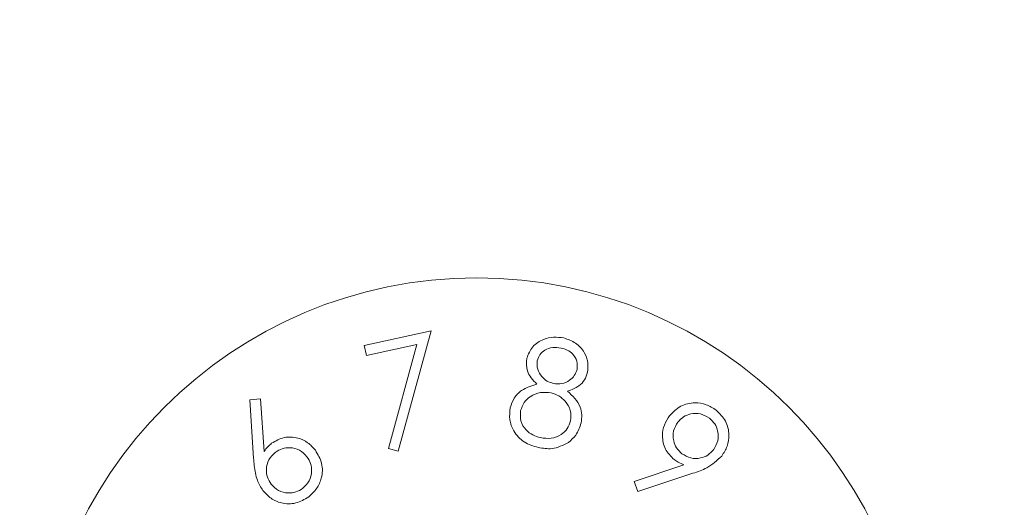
# Model space of a CAD drawing. Header units: millimetres. Extents: x -420 to 420, y -297 to 297.
# Tile 124 of 197: x 158 to 168, y -4 to 1. Entities that reach past the tile are written whole.
import ezdxf

# ---------------------------------------------------------------- set-up
doc = ezdxf.new("R2010")
doc.units = ezdxf.units.MM
doc.header["$MEASUREMENT"] = 0
doc.layers.add('layer 1', color=7, linetype='Continuous')

msp = doc.modelspace()

# ---------------------------------------------------------------- linework, layer by layer
at = {"layer": 'layer 1', "color": 7, "lineweight": 9}
for points in [[(152.1335, 0.833), (152.1335, 0.833), (162.3395, 27.7747), (162.3395, 27.7747)], [(162.3395, 27.7747), (162.3395, 27.7747), (172.5457, 0.833), (172.5457, 0.833)], [(162.3395, -26.1085), (162.3395, -26.1085), (152.1335, 0.833), (152.1335, 0.833)], [(172.5457, 0.833), (172.5457, 0.833), (162.3395, -26.1085), (162.3395, -26.1085)], [(161.612, -27.0241), (161.612, -27.0241), (151.5962, -0.585), (151.5962, -0.585)], [(161.1894, -2.1859), (161.1894, -2.1859), (161.8738, -2.0381), (161.8738, -2.0381)], [(161.8738, -2.0381), (161.8738, -2.0381), (161.5358, -3.2687), (161.5358, -3.2687)], [(161.2113, -2.288), (161.2113, -2.288), (161.1894, -2.1859), (161.1894, -2.1859)], [(161.7283, -2.1763), (161.7283, -2.1763), (161.2113, -2.288), (161.2113, -2.288)], [(161.437, -3.2425), (161.437, -3.2425), (161.7283, -2.1763), (161.7283, -2.1763)], [(160.0185, -2.7421), (160.0185, -2.7421), (160.1267, -2.7343), (160.1267, -2.7343)], [(160.0552, -3.3402), (160.0552, -3.3402), (160.0185, -2.7421), (160.0185, -2.7421)], [(160.1267, -2.7343), (160.1267, -2.7343), (160.1633, -3.2719), (160.1633, -3.2719)], [(161.5358, -3.2687), (161.5358, -3.2687), (161.437, -3.2425), (161.437, -3.2425)], [(163.9536, -3.5804), (163.9536, -3.5804), (164.4625, -3.408), (164.4625, -3.408)], [(164.5556, -3.4948), (164.5556, -3.4948), (163.989, -3.6817), (163.989, -3.6817)], [(163.989, -3.6817), (163.989, -3.6817), (163.9536, -3.5804), (163.9536, -3.5804)]]:
    msp.add_open_spline(points, degree=3, dxfattribs=at)
for points, knots in [([(166.8604, -6.0154), (166.8604, -3.5186), (164.8363, -1.4946), (162.3395, -1.4946), (162.3395, -1.4946), (159.8425, -1.4946), (157.8186, -3.5186), (157.8186, -6.0154), (157.8186, -6.0154), (157.8186, -8.5122), (159.8425, -10.5365), (162.3395, -10.5365), (162.3395, -10.5365), (164.8363, -10.5365), (166.8604, -8.5122), (166.8604, -6.0154)], [0, 0, 0, 0, 0.2, 0.2, 0.2, 0.2, 0.4, 0.4, 0.4, 0.4, 0.6, 0.6, 0.6, 0.6, 1, 1, 1, 1]), ([(162.8524, -2.3174), (162.8698, -2.2756), (162.8872, -2.234), (162.9156, -2.2004), (162.9156, -2.2004), (162.944, -2.1669), (162.9834, -2.1417), (163.0252, -2.1249), (163.0252, -2.1249), (163.0583, -2.1114), (163.093, -2.1033), (163.1278, -2.102), (163.1278, -2.102), (163.1628, -2.1003), (163.1978, -2.1054), (163.2326, -2.1103)], [0, 0, 0, 0, 0.2, 0.2, 0.2, 0.2, 0.4, 0.4, 0.4, 0.4, 0.6, 0.6, 0.6, 0.6, 1, 1, 1, 1]), ([(163.2326, -2.1103), (163.2749, -2.1249), (163.3169, -2.1395), (163.3532, -2.1638), (163.3532, -2.1638), (163.3894, -2.1879), (163.42, -2.2221), (163.4423, -2.2605), (163.4423, -2.2605), (163.4601, -2.2911), (163.4728, -2.3242), (163.4774, -2.3582), (163.4774, -2.3582), (163.482, -2.392), (163.4786, -2.4268), (163.475, -2.4616)], [0, 0, 0, 0, 0.2, 0.2, 0.2, 0.2, 0.4, 0.4, 0.4, 0.4, 0.6, 0.6, 0.6, 0.6, 1, 1, 1, 1]), ([(163.2039, -2.2129), (163.1752, -2.2087), (163.1467, -2.2046), (163.1186, -2.2078), (163.1186, -2.2078), (163.0904, -2.2109), (163.0629, -2.2213), (163.0381, -2.2366), (163.0381, -2.2366), (163.0187, -2.2484), (163.0009, -2.2632), (162.9883, -2.2814), (162.9883, -2.2814), (162.9757, -2.2996), (162.9681, -2.3212), (162.9606, -2.3424)], [0, 0, 0, 0, 0.2, 0.2, 0.2, 0.2, 0.4, 0.4, 0.4, 0.4, 0.6, 0.6, 0.6, 0.6, 1, 1, 1, 1]), ([(163.3687, -2.4329), (163.3699, -2.4041), (163.3713, -2.3752), (163.3643, -2.348), (163.3643, -2.348), (163.3575, -2.3205), (163.342, -2.2948), (163.3221, -2.2739), (163.3221, -2.2739), (163.3064, -2.2574), (163.2877, -2.2442), (163.2676, -2.2345), (163.2676, -2.2345), (163.2476, -2.225), (163.2257, -2.2189), (163.2039, -2.2129)], [0, 0, 0, 0, 0.2, 0.2, 0.2, 0.2, 0.4, 0.4, 0.4, 0.4, 0.6, 0.6, 0.6, 0.6, 1, 1, 1, 1]), ([(162.957, -2.5831), (162.9164, -2.541), (162.8757, -2.499), (162.8597, -2.4479), (162.8597, -2.4479), (162.8471, -2.408), (162.8497, -2.3628), (162.8524, -2.3174)], [0, 0, 0, 0, 0.3333333, 0.3333333, 0.3333333, 0.3333333, 1, 1, 1, 1]), ([(162.9606, -2.3424), (162.9592, -2.3722), (162.9578, -2.4019), (162.9652, -2.4294), (162.9652, -2.4294), (162.9727, -2.4574), (162.9892, -2.4831), (163.0087, -2.5056), (163.0087, -2.5056), (163.0241, -2.5235), (163.0412, -2.5391), (163.0609, -2.5507), (163.0609, -2.5507), (163.0806, -2.5621), (163.1028, -2.5691), (163.1252, -2.5762)], [0, 0, 0, 0, 0.2, 0.2, 0.2, 0.2, 0.4, 0.4, 0.4, 0.4, 0.6, 0.6, 0.6, 0.6, 1, 1, 1, 1]), ([(163.1252, -2.5762), (163.1543, -2.5789), (163.1837, -2.582), (163.2119, -2.5774), (163.2119, -2.5774), (163.2403, -2.5728), (163.2678, -2.5605), (163.2919, -2.5436), (163.2919, -2.5436), (163.3111, -2.5303), (163.3277, -2.514), (163.3402, -2.495), (163.3402, -2.495), (163.3526, -2.4761), (163.3607, -2.4544), (163.3687, -2.4329)], [0, 0, 0, 0, 0.2, 0.2, 0.2, 0.2, 0.4, 0.4, 0.4, 0.4, 0.6, 0.6, 0.6, 0.6, 1, 1, 1, 1]), ([(163.475, -2.4616), (163.4666, -2.4881), (163.4579, -2.5145), (163.4438, -2.5381), (163.4438, -2.5381), (163.4297, -2.5617), (163.4101, -2.5826), (163.3879, -2.5988), (163.3879, -2.5988), (163.3532, -2.6246), (163.312, -2.6394), (163.2709, -2.6543)], [0, 0, 0, 0, 0.25, 0.25, 0.25, 0.25, 0.5, 0.5, 0.5, 0.5, 1, 1, 1, 1]), ([(162.6837, -2.8242), (162.6949, -2.7897), (162.7064, -2.7554), (162.7253, -2.725), (162.7253, -2.725), (162.7444, -2.6947), (162.771, -2.6684), (162.8007, -2.648), (162.8007, -2.648), (162.8477, -2.6163), (162.9023, -2.5998), (162.957, -2.5831)], [0, 0, 0, 0, 0.25, 0.25, 0.25, 0.25, 0.5, 0.5, 0.5, 0.5, 1, 1, 1, 1]), ([(163.1047, -2.6732), (163.0671, -2.6684), (163.0296, -2.6635), (162.9929, -2.6689), (162.9929, -2.6689), (162.9566, -2.6744), (162.921, -2.6898), (162.8895, -2.7112), (162.8895, -2.7112), (162.8648, -2.7279), (162.8422, -2.7479), (162.8262, -2.7721), (162.8262, -2.7721), (162.8101, -2.7962), (162.8003, -2.8242), (162.7906, -2.8524)], [0, 0, 0, 0, 0.2, 0.2, 0.2, 0.2, 0.4, 0.4, 0.4, 0.4, 0.6, 0.6, 0.6, 0.6, 1, 1, 1, 1]), ([(163.302, -2.9577), (163.3045, -2.9217), (163.3068, -2.8856), (163.2984, -2.8516), (163.2984, -2.8516), (163.2899, -2.8176), (163.2707, -2.7857), (163.2469, -2.7581), (163.2469, -2.7581), (163.2284, -2.7365), (163.2071, -2.7176), (163.183, -2.7039), (163.183, -2.7039), (163.1589, -2.69), (163.1318, -2.6817), (163.1047, -2.6732)], [0, 0, 0, 0, 0.2, 0.2, 0.2, 0.2, 0.4, 0.4, 0.4, 0.4, 0.6, 0.6, 0.6, 0.6, 1, 1, 1, 1]), ([(163.2709, -2.6543), (163.3227, -2.7037), (163.3745, -2.7532), (163.4, -2.8173), (163.4, -2.8173), (163.4101, -2.8426), (163.4159, -2.8703), (163.4169, -2.8978), (163.4169, -2.8978), (163.4178, -2.9253), (163.4137, -2.9527), (163.4095, -2.9798)], [0, 0, 0, 0, 0.25, 0.25, 0.25, 0.25, 0.5, 0.5, 0.5, 0.5, 1, 1, 1, 1]), ([(164.3165, -2.9054), (164.3519, -2.8693), (164.3871, -2.8329), (164.4302, -2.8094), (164.4302, -2.8094), (164.4732, -2.786), (164.5242, -2.7751), (164.5747, -2.7744), (164.5747, -2.7744), (164.6144, -2.7739), (164.654, -2.7797), (164.6907, -2.7931), (164.6907, -2.7931), (164.727, -2.8066), (164.7603, -2.8279), (164.7937, -2.849)], [0, 0, 0, 0, 0.2, 0.2, 0.2, 0.2, 0.4, 0.4, 0.4, 0.4, 0.6, 0.6, 0.6, 0.6, 1, 1, 1, 1]), ([(162.9707, -3.2308), (162.92, -3.2159), (162.8696, -3.2012), (162.8262, -3.1737), (162.8262, -3.1737), (162.7829, -3.1464), (162.747, -3.1064), (162.7207, -3.0612), (162.7207, -3.0612), (162.6998, -3.0252), (162.6852, -2.986), (162.6801, -2.946), (162.6801, -2.946), (162.6749, -2.9061), (162.6793, -2.865), (162.6837, -2.8242)], [0, 0, 0, 0, 0.2, 0.2, 0.2, 0.2, 0.4, 0.4, 0.4, 0.4, 0.6, 0.6, 0.6, 0.6, 1, 1, 1, 1]), ([(162.7906, -2.8524), (162.7878, -2.8886), (162.7853, -2.925), (162.7936, -2.9591), (162.7936, -2.9591), (162.8021, -2.9934), (162.822, -3.0256), (162.8469, -3.0517), (162.8469, -3.0517), (162.8668, -3.0724), (162.8896, -3.0896), (162.9151, -3.1018), (162.9151, -3.1018), (162.9401, -3.1142), (162.9674, -3.1221), (162.9948, -3.1299)], [0, 0, 0, 0, 0.2, 0.2, 0.2, 0.2, 0.4, 0.4, 0.4, 0.4, 0.6, 0.6, 0.6, 0.6, 1, 1, 1, 1]), ([(164.3625, -3.3548), (164.329, -3.321), (164.2954, -3.2874), (164.2739, -3.2466), (164.2739, -3.2466), (164.2525, -3.2058), (164.2435, -3.1576), (164.2435, -3.1102), (164.2435, -3.1102), (164.2437, -3.0726), (164.2494, -3.0357), (164.2624, -3.0016), (164.2624, -3.0016), (164.2755, -2.9676), (164.296, -2.9367), (164.3165, -2.9054)], [0, 0, 0, 0, 0.2, 0.2, 0.2, 0.2, 0.4, 0.4, 0.4, 0.4, 0.6, 0.6, 0.6, 0.6, 1, 1, 1, 1]), ([(164.7242, -2.9312), (164.6951, -2.9134), (164.6657, -2.8958), (164.6336, -2.8876), (164.6336, -2.8876), (164.6015, -2.8793), (164.5665, -2.8806), (164.5329, -2.8878), (164.5329, -2.8878), (164.5065, -2.8936), (164.4812, -2.9031), (164.4593, -2.9175), (164.4593, -2.9175), (164.4377, -2.932), (164.4194, -2.9517), (164.401, -2.9712)], [0, 0, 0, 0, 0.2, 0.2, 0.2, 0.2, 0.4, 0.4, 0.4, 0.4, 0.6, 0.6, 0.6, 0.6, 1, 1, 1, 1]), ([(164.7937, -2.849), (164.8291, -2.884), (164.8643, -2.9189), (164.8876, -2.9613), (164.8876, -2.9613), (164.9109, -3.0038), (164.9223, -3.0536), (164.9233, -3.103), (164.9233, -3.103), (164.9241, -3.1421), (164.9185, -3.181), (164.9052, -3.2169), (164.9052, -3.2169), (164.892, -3.2527), (164.8713, -3.2856), (164.8504, -3.3184)], [0, 0, 0, 0, 0.2, 0.2, 0.2, 0.2, 0.4, 0.4, 0.4, 0.4, 0.6, 0.6, 0.6, 0.6, 1, 1, 1, 1]), ([(162.9948, -3.1299), (163.0315, -3.1355), (163.0683, -3.1411), (163.1043, -3.1365), (163.1043, -3.1365), (163.14, -3.1321), (163.175, -3.1175), (163.206, -3.0969), (163.206, -3.0969), (163.2304, -3.0806), (163.2522, -3.0606), (163.2678, -3.0369), (163.2678, -3.0369), (163.2833, -3.013), (163.2926, -2.9854), (163.302, -2.9577)], [0, 0, 0, 0, 0.2, 0.2, 0.2, 0.2, 0.4, 0.4, 0.4, 0.4, 0.6, 0.6, 0.6, 0.6, 1, 1, 1, 1]), ([(163.4095, -2.9798), (163.395, -3.0238), (163.3804, -3.0677), (163.3544, -3.1037), (163.3544, -3.1037), (163.3342, -3.1323), (163.3067, -3.1558), (163.279, -3.1795)], [0, 0, 0, 0, 0.3333333, 0.3333333, 0.3333333, 0.3333333, 1, 1, 1, 1]), ([(164.401, -2.9712), (164.3834, -3.0005), (164.3657, -3.0298), (164.3575, -3.0619), (164.3575, -3.0619), (164.3495, -3.0942), (164.3507, -3.129), (164.358, -3.1627), (164.358, -3.1627), (164.3638, -3.189), (164.3733, -3.2143), (164.3878, -3.2362), (164.3878, -3.2362), (164.4023, -3.2579), (164.4219, -3.2762), (164.4416, -3.2945)], [0, 0, 0, 0, 0.2, 0.2, 0.2, 0.2, 0.4, 0.4, 0.4, 0.4, 0.6, 0.6, 0.6, 0.6, 1, 1, 1, 1]), ([(164.7649, -3.2547), (164.7829, -3.2253), (164.8006, -3.196), (164.8088, -3.1638), (164.8088, -3.1638), (164.8171, -3.1317), (164.8156, -3.0966), (164.8082, -3.063), (164.8082, -3.063), (164.8023, -3.0366), (164.7929, -3.0113), (164.7782, -2.9895), (164.7782, -2.9895), (164.7637, -2.9676), (164.744, -2.9494), (164.7242, -2.9312)], [0, 0, 0, 0, 0.2, 0.2, 0.2, 0.2, 0.4, 0.4, 0.4, 0.4, 0.6, 0.6, 0.6, 0.6, 1, 1, 1, 1]), ([(160.2402, -3.1882), (160.2816, -3.164), (160.3228, -3.1402), (160.3678, -3.1299), (160.3678, -3.1299), (160.413, -3.1198), (160.4618, -3.1234), (160.508, -3.1358), (160.508, -3.1358), (160.5444, -3.1453), (160.579, -3.1604), (160.6085, -3.1817), (160.6085, -3.1817), (160.6383, -3.2033), (160.6631, -3.231), (160.6879, -3.2588)], [0, 0, 0, 0, 0.2, 0.2, 0.2, 0.2, 0.4, 0.4, 0.4, 0.4, 0.6, 0.6, 0.6, 0.6, 1, 1, 1, 1]), ([(160.1633, -3.2719), (160.1759, -3.2547), (160.1884, -3.2374), (160.203, -3.2219), (160.203, -3.2219), (160.2147, -3.2099), (160.2275, -3.199), (160.2402, -3.1882)], [0, 0, 0, 0, 0.3333333, 0.3333333, 0.3333333, 0.3333333, 1, 1, 1, 1]), ([(163.279, -3.1795), (163.2245, -3.2077), (163.1696, -3.2357), (163.1117, -3.2422), (163.1117, -3.2422), (163.0659, -3.2474), (163.0182, -3.239), (162.9707, -3.2308)], [0, 0, 0, 0, 0.3333333, 0.3333333, 0.3333333, 0.3333333, 1, 1, 1, 1]), ([(160.278, -3.2808), (160.253, -3.3047), (160.2283, -3.3286), (160.2121, -3.3577), (160.2121, -3.3577), (160.1958, -3.3869), (160.1881, -3.4214), (160.1867, -3.4559), (160.1867, -3.4559), (160.1855, -3.4829), (160.1884, -3.5101), (160.1971, -3.5349), (160.1971, -3.5349), (160.2056, -3.5599), (160.2202, -3.5826), (160.2346, -3.6053)], [0, 0, 0, 0, 0.2, 0.2, 0.2, 0.2, 0.4, 0.4, 0.4, 0.4, 0.6, 0.6, 0.6, 0.6, 1, 1, 1, 1]), ([(160.6023, -3.3254), (160.5784, -3.3005), (160.5545, -3.2758), (160.5253, -3.2595), (160.5253, -3.2595), (160.4964, -3.2432), (160.4618, -3.2354), (160.4275, -3.2338), (160.4275, -3.2338), (160.4003, -3.2326), (160.3734, -3.2352), (160.3485, -3.2437), (160.3485, -3.2437), (160.3236, -3.252), (160.3007, -3.2665), (160.278, -3.2808)], [0, 0, 0, 0, 0.2, 0.2, 0.2, 0.2, 0.4, 0.4, 0.4, 0.4, 0.6, 0.6, 0.6, 0.6, 1, 1, 1, 1]), ([(160.5585, -3.6489), (160.5832, -3.6251), (160.6077, -3.6013), (160.624, -3.5723), (160.624, -3.5723), (160.6403, -3.5432), (160.6481, -3.5089), (160.6495, -3.4744), (160.6495, -3.4744), (160.6507, -3.4476), (160.6481, -3.4204), (160.6395, -3.3957), (160.6395, -3.3957), (160.631, -3.3708), (160.6166, -3.3482), (160.6023, -3.3254)], [0, 0, 0, 0, 0.2, 0.2, 0.2, 0.2, 0.4, 0.4, 0.4, 0.4, 0.6, 0.6, 0.6, 0.6, 1, 1, 1, 1]), ([(160.6879, -3.2588), (160.714, -3.3025), (160.7399, -3.3461), (160.7518, -3.3941), (160.7518, -3.3941), (160.7637, -3.442), (160.7615, -3.4944), (160.7489, -3.5434), (160.7489, -3.5434), (160.7394, -3.5822), (160.7231, -3.619), (160.7005, -3.6509), (160.7005, -3.6509), (160.6779, -3.6829), (160.6487, -3.7097), (160.6196, -3.7367)], [0, 0, 0, 0, 0.2, 0.2, 0.2, 0.2, 0.4, 0.4, 0.4, 0.4, 0.6, 0.6, 0.6, 0.6, 1, 1, 1, 1]), ([(164.4416, -3.2945), (164.4708, -3.3123), (164.5002, -3.33), (164.5323, -3.3383), (164.5323, -3.3383), (164.5644, -3.3465), (164.5996, -3.3453), (164.6329, -3.338), (164.6329, -3.338), (164.6594, -3.3324), (164.6848, -3.323), (164.7067, -3.3086), (164.7067, -3.3086), (164.7286, -3.2938), (164.7467, -3.2744), (164.7649, -3.2547)], [0, 0, 0, 0, 0.2, 0.2, 0.2, 0.2, 0.4, 0.4, 0.4, 0.4, 0.6, 0.6, 0.6, 0.6, 1, 1, 1, 1]), ([(164.8504, -3.3184), (164.8021, -3.3628), (164.7539, -3.407), (164.698, -3.4379), (164.698, -3.4379), (164.6538, -3.4625), (164.6047, -3.4787), (164.5556, -3.4948)], [0, 0, 0, 0, 0.3333333, 0.3333333, 0.3333333, 0.3333333, 1, 1, 1, 1]), ([(160.1502, -3.6712), (160.1293, -3.6372), (160.1086, -3.6035), (160.0943, -3.5667), (160.0943, -3.5667), (160.0851, -3.5429), (160.0787, -3.5179), (160.0736, -3.4928), (160.0736, -3.4928), (160.0684, -3.4675), (160.0644, -3.4421), (160.0615, -3.4168), (160.0615, -3.4168), (160.0588, -3.3913), (160.0569, -3.3658), (160.0552, -3.3402)], [0, 0, 0, 0, 0.2, 0.2, 0.2, 0.2, 0.4, 0.4, 0.4, 0.4, 0.6, 0.6, 0.6, 0.6, 1, 1, 1, 1]), ([(164.4625, -3.408), (164.4426, -3.4002), (164.4229, -3.3923), (164.4045, -3.382), (164.4045, -3.382), (164.3898, -3.374), (164.3762, -3.3643), (164.3625, -3.3548)], [0, 0, 0, 0, 0.3333333, 0.3333333, 0.3333333, 0.3333333, 1, 1, 1, 1]), ([(160.2346, -3.6053), (160.2584, -3.63), (160.2822, -3.6547), (160.3113, -3.6708), (160.3113, -3.6708), (160.3405, -3.6871), (160.3748, -3.6947), (160.4091, -3.6963), (160.4091, -3.6963), (160.4361, -3.6975), (160.4633, -3.6947), (160.4881, -3.6863), (160.4881, -3.6863), (160.5129, -3.6778), (160.5358, -3.6634), (160.5585, -3.6489)], [0, 0, 0, 0, 0.2, 0.2, 0.2, 0.2, 0.4, 0.4, 0.4, 0.4, 0.6, 0.6, 0.6, 0.6, 1, 1, 1, 1]), ([(160.6196, -3.7367), (160.5766, -3.7619), (160.5338, -3.787), (160.4866, -3.7988), (160.4866, -3.7988), (160.4395, -3.8106), (160.3882, -3.8093), (160.3401, -3.7974), (160.3401, -3.7974), (160.3021, -3.7882), (160.2657, -3.7724), (160.2343, -3.7503), (160.2343, -3.7503), (160.203, -3.7283), (160.1767, -3.6997), (160.1502, -3.6712)], [0, 0, 0, 0, 0.2, 0.2, 0.2, 0.2, 0.4, 0.4, 0.4, 0.4, 0.6, 0.6, 0.6, 0.6, 1, 1, 1, 1])]:
    msp.add_open_spline(points, degree=3, knots=knots, dxfattribs=at)

doc.saveas('drawing.dxf')
